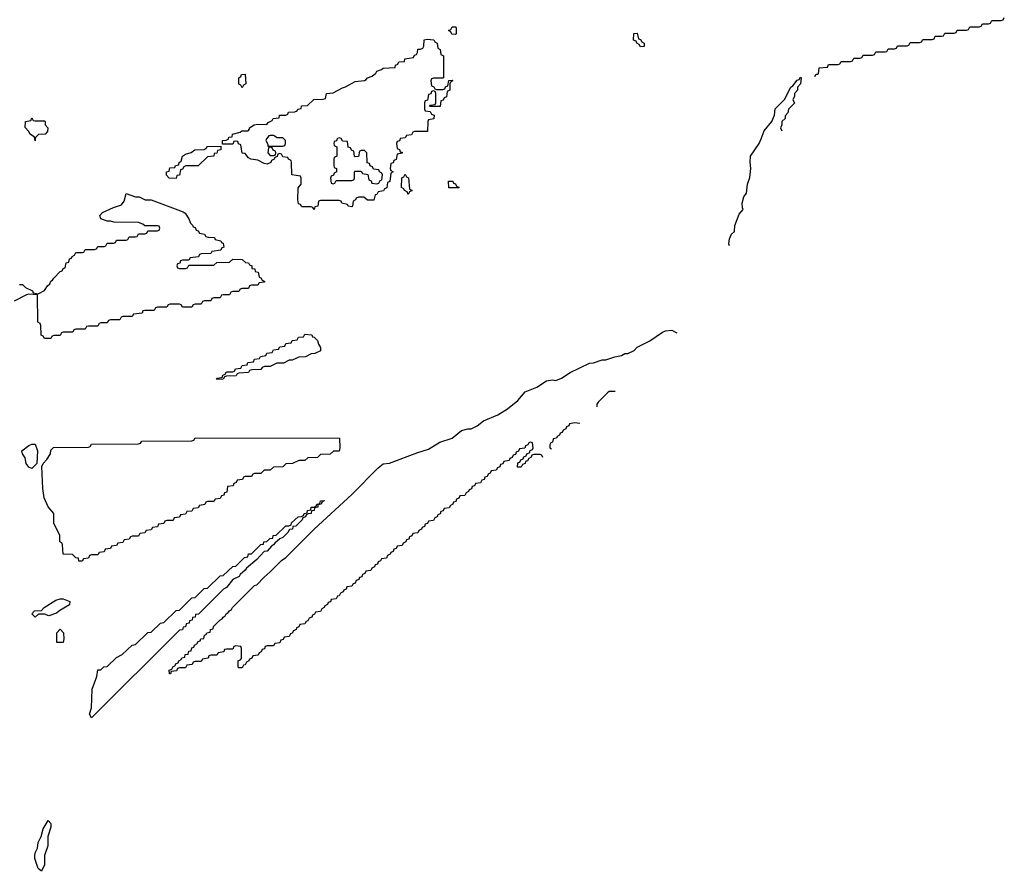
# Model space of a CAD drawing. Header units: inches. Extents: x 2550115 to 2887259, y 311850 to 494471.
# Tile 61 of 115: x 2764912 to 2771190, y 395328 to 400760. Entities that reach past the tile are written whole.
import ezdxf

# ---------------------------------------------------------------- set-up
doc = ezdxf.new("R2010")
doc.units = ezdxf.units.IN
doc.header["$MEASUREMENT"] = 0
for name, color, linetype in [('C7369', 7, 'Continuous'), ('C7460', 7, 'Continuous'), ('C7470', 7, 'Continuous')]:
    doc.layers.add(name, color=color, linetype=linetype)

msp = doc.modelspace()

# ---------------------------------------------------------------- linework, layer by layer
at = {"layer": 'C7369', "color": 6}
for points in [[(2765011.2, 400000), (2765010, 399988), (2765007.8, 400000)], [(2767337.3, 400000), (2767332.7, 399987.3), (2767318, 399982), (2767314, 399970), (2767318, 399938), (2767332.7, 399932.7), (2767338, 399918), (2767350, 399914), (2767351.6, 399908.4), (2767318, 399902), (2767312.7, 399867.3), (2767298, 399862), (2767292.7, 399847.3), (2767278, 399842), (2767274, 399810), (2767278, 399798), (2767294, 399790), (2767278, 399782), (2767271.6, 399728.4), (2767258, 399722), (2767252.7, 399687.3), (2767238, 399682), (2767231.6, 399668.4), (2767198, 399662), (2767190, 399646), (2767178, 399642), (2767170.9, 399609.1), (2767128.8, 399608.9), (2767107.3, 399627.3), (2767072.7, 399627.3), (2767058, 399622), (2767054, 399610), (2767038, 399602), (2767034, 399570), (2767030, 399566), (2767006, 399570), (2767002, 399582), (2766966, 399590), (2766962, 399602), (2766950, 399606), (2766830, 399606), (2766818, 399602), (2766812, 399570), (2766794, 399566), (2766790, 399548.7), (2766782, 399562), (2766770, 399566), (2766710, 399566), (2766702, 399582), (2766690, 399586), (2766686, 399610), (2766688.4, 399688.4), (2766706, 399710), (2766706, 399750), (2766702, 399762), (2766648, 399770), (2766646, 399850), (2766642, 399862), (2766626, 399870), (2766622, 399882), (2766590, 399886), (2766582, 399902), (2766570, 399906), (2766558, 399902), (2766552.7, 399887.3), (2766538, 399882), (2766534, 399870), (2766518, 399862), (2766514, 399850), (2766490, 399838), (2766470, 399842), (2766430, 399864), (2766386, 399870), (2766370, 399878), (2766350, 399906), (2766330, 399908), (2766322, 399962), (2766307.3, 399967.3), (2766302, 399982), (2766290, 399986), (2766278, 399982), (2766270, 399966), (2766206, 399966), (2766206, 399990), (2766228, 399992), (2766242, 399998), (2766242.7, 400000)], [(2766486.4, 400000), (2766483.6, 399996.4), (2766482, 399990), (2766494, 399966), (2766494, 399954), (2766590, 399954), (2766602, 399958), (2766606, 399970), (2766606, 399990), (2766596, 400000)], [(2766937.3, 400000), (2766932.7, 399987.3), (2766918, 399982), (2766914, 399970), (2766918, 399958), (2766934, 399950), (2766934, 399890), (2766918, 399882), (2766914, 399870), (2766914, 399830), (2766918, 399818), (2766931.6, 399811.6), (2766932, 399790), (2766918, 399782), (2766912.7, 399767.3), (2766898, 399762), (2766894, 399750), (2766898, 399718), (2766910, 399714), (2766922, 399718), (2766930, 399734), (2767030, 399734), (2767042, 399738), (2767046, 399750), (2767046, 399790), (2767050, 399794), (2767090, 399794), (2767098, 399778), (2767132.7, 399772.7), (2767138, 399738), (2767152.7, 399732.7), (2767158, 399718), (2767190, 399714), (2767202, 399718), (2767210, 399734), (2767222, 399738), (2767226, 399770), (2767222, 399782), (2767206, 399790), (2767202, 399802), (2767167.3, 399807.3), (2767162, 399822), (2767147.3, 399827.3), (2767142, 399842), (2767128, 399848), (2767126, 399910), (2767110, 399926), (2767090, 399926), (2767078, 399922), (2767072.7, 399887.3), (2767050, 399886), (2767046, 399890), (2767042, 399922), (2767027.3, 399927.3), (2767022, 399942), (2767007.3, 399947.3), (2767002, 399982), (2766970, 399986), (2766963, 400000)], [(2769438.5, 399318.5), (2769433.3, 399330), (2769438.4, 399361.6), (2769450, 399391.3), (2769468.7, 399410), (2769472.7, 399447.3), (2769500.4, 399519.6), (2769526, 399550), (2769520.2, 399560.2), (2769519.3, 399590), (2769529.5, 399630), (2769546.6, 399653.4), (2769552.7, 399710), (2769567.6, 399752.4), (2769574, 399810), (2769569.6, 399850.4), (2769571.6, 399890), (2769626.6, 399970), (2769638.7, 400000)], [(2764911.2, 399071.1), (2764930.5, 399070.5), (2764950, 399051.3), (2764994, 399030), (2764998, 399018), (2765030, 399012), (2765070, 399032), (2765090, 399062), (2765104.7, 399075.3), (2765110, 399091.3), (2765122, 399098), (2765130, 399112), (2765170, 399154), (2765182, 399158), (2765190, 399174), (2765202, 399178), (2765208, 399210), (2765226, 399214), (2765230, 399234), (2765242, 399238), (2765246, 399250), (2765262, 399258), (2765270, 399274), (2765310, 399274), (2765322, 399278), (2765330, 399294), (2765390, 399294), (2765402, 399298), (2765410, 399314), (2765450, 399314), (2765462, 399318), (2765470, 399334), (2765510, 399334), (2765522, 399338), (2765530, 399354), (2765590, 399354), (2765602, 399358), (2765610, 399374), (2765650, 399374), (2765662, 399378), (2765670, 399394), (2765710, 399394), (2765722, 399398), (2765730, 399414), (2765790, 399414), (2765802, 399418), (2765806, 399430), (2765802, 399442), (2765790, 399446), (2765710, 399446), (2765696.4, 399456.4), (2765670, 399466), (2765511.6, 399468.4), (2765490, 399475.3), (2765470, 399475.3), (2765428.7, 399488.7), (2765423.7, 399510), (2765439.3, 399530), (2765510, 399563.1), (2765560.5, 399579.5), (2765577.4, 399602.6), (2765590, 399650.7), (2765650, 399631), (2765674, 399630), (2765711.6, 399611.6), (2765751.2, 399611.1), (2765954.8, 399534.8), (2765966.4, 399526.4), (2765991.3, 399490), (2766002, 399462), (2766014, 399450), (2766018, 399438), (2766030, 399434), (2766038, 399418), (2766050, 399414), (2766058, 399398), (2766090, 399392), (2766098, 399378), (2766112.7, 399372.7), (2766154, 399370), (2766158, 399358), (2766194, 399350), (2766198, 399338), (2766210, 399334), (2766214, 399310), (2766198, 399302), (2766194, 399290), (2766138, 399282), (2766130, 399268), (2766070, 399266), (2766058, 399262), (2766051.6, 399248.4), (2765998, 399242), (2765990, 399226), (2765950, 399226), (2765938, 399222), (2765932.7, 399207.3), (2765918, 399202), (2765914, 399190), (2765918, 399178), (2765930, 399174), (2765970, 399174), (2765982, 399178), (2765990, 399194), (2766150, 399194), (2766170, 399212), (2766250, 399214), (2766270, 399232), (2766330, 399231), (2766351.2, 399211.1), (2766371, 399210), (2766376.9, 399196.9), (2766391.3, 399190), (2766392.7, 399172.7), (2766412, 399170), (2766414, 399154), (2766432, 399150), (2766438, 399118), (2766450, 399114), (2766458, 399098), (2766474, 399090), (2766470, 399086), (2766438, 399082), (2766430, 399066), (2766390, 399066), (2766378, 399062), (2766370, 399046), (2766330, 399046), (2766318, 399042), (2766310, 399026), (2766270, 399026), (2766258, 399022), (2766250, 399006), (2766210, 399006), (2766198, 399002), (2766190, 398986), (2766150, 398986), (2766138, 398982), (2766130, 398966), (2766090, 398966), (2766078, 398962), (2766070, 398946), (2766030, 398946), (2766018, 398942), (2766010, 398926), (2765950, 398926), (2765942, 398942), (2765930, 398946), (2765870, 398946), (2765858, 398942), (2765850, 398926), (2765790, 398926), (2765778, 398922), (2765770, 398906), (2765710, 398906), (2765698, 398902), (2765692.7, 398887.3), (2765638, 398882), (2765630, 398866), (2765570, 398866), (2765558, 398862), (2765550, 398846), (2765490, 398846), (2765478, 398842), (2765470, 398826), (2765430, 398826), (2765418, 398822), (2765410, 398806), (2765350, 398806), (2765338, 398802), (2765330, 398786), (2765270, 398786), (2765258, 398782), (2765250, 398766), (2765190, 398766), (2765178, 398762), (2765170, 398746), (2765130, 398746), (2765118, 398742), (2765110, 398726), (2765070, 398726), (2765062, 398742), (2765048.4, 398748.4), (2765046, 398810), (2765042, 398822), (2765028.7, 398830), (2765026, 399006), (2764970, 399009.2), (2764954.4, 399005.6), (2764876.4, 398963.6)], [(2768248.5, 397968.5), (2768242, 397982), (2768230, 397986), (2768190, 397986), (2768178, 397982), (2768174, 397970), (2768158, 397962), (2768150, 397946), (2768138, 397942), (2768134, 397930), (2768118, 397922), (2768110, 397906), (2768086, 397906), (2768087.3, 397932.7), (2768102, 397938), (2768107.3, 397952.7), (2768122, 397958), (2768127.3, 397972.7), (2768142, 397978), (2768147.3, 397992.7), (2768162, 397998), (2768167.3, 398012.7), (2768182, 398018), (2768186, 398030), (2768182, 398062), (2768170, 398066), (2768158, 398062), (2768152.7, 398047.3), (2768138, 398042), (2768132.7, 398027.3), (2768098, 398022), (2768092.7, 398007.3), (2768078, 398002), (2768072.7, 397987.3), (2768058, 397982), (2768052.7, 397967.3), (2768038, 397962), (2768032.7, 397947.3), (2767998, 397942), (2767992.7, 397927.3), (2767978, 397922), (2767972.7, 397907.3), (2767958, 397902), (2767950, 397886), (2767918, 397882), (2767912.7, 397867.3), (2767898, 397862), (2767892.7, 397847.3), (2767878, 397842), (2767872.7, 397827.3), (2767858, 397822), (2767850, 397806), (2767818, 397802), (2767812.7, 397787.3), (2767798, 397782), (2767792.7, 397767.3), (2767778, 397762), (2767774, 397750), (2767758, 397742), (2767750, 397726), (2767718, 397722), (2767712.7, 397707.3), (2767698, 397702), (2767692.7, 397687.3), (2767678, 397682), (2767674, 397670), (2767658, 397662), (2767650, 397646), (2767618, 397642), (2767612.7, 397627.3), (2767598, 397622), (2767592.7, 397607.3), (2767578, 397602), (2767574, 397590), (2767558, 397582), (2767550, 397566), (2767518, 397562), (2767512.7, 397547.3), (2767498, 397542), (2767492.7, 397527.3), (2767478, 397522), (2767474, 397510), (2767458, 397502), (2767450, 397486), (2767418, 397482), (2767412.7, 397467.3), (2767398, 397462), (2767392.7, 397447.3), (2767378, 397442), (2767374, 397430), (2767358, 397422), (2767350, 397406), (2767318, 397402), (2767312.7, 397387.3), (2767298, 397382), (2767292.7, 397367.3), (2767278, 397362), (2767274, 397350), (2767258, 397342), (2767250, 397326), (2767218, 397322), (2767212.7, 397307.3), (2767198, 397302), (2767192.7, 397287.3), (2767178, 397282), (2767174, 397270), (2767158, 397262), (2767150, 397246), (2767118, 397242), (2767112.7, 397227.3), (2767098, 397222), (2767092.7, 397207.3), (2767078, 397202), (2767074, 397190), (2767058, 397182), (2767050, 397166), (2767038, 397162), (2767030, 397146), (2766998, 397142), (2766992.7, 397127.3), (2766978, 397122), (2766974, 397110), (2766958, 397102), (2766950, 397086), (2766938, 397082), (2766930, 397066), (2766898, 397062), (2766892.7, 397047.3), (2766878, 397042), (2766874, 397030), (2766858, 397022), (2766854, 397010), (2766838, 397002), (2766830, 396986), (2766798, 396982), (2766792.7, 396967.3), (2766778, 396962), (2766774, 396950), (2766758, 396942), (2766750, 396926), (2766738, 396922), (2766730, 396906), (2766698, 396902), (2766692.7, 396887.3), (2766678, 396882), (2766674, 396870), (2766658, 396862), (2766650, 396846), (2766638, 396842), (2766630, 396826), (2766598, 396822), (2766592.7, 396807.3), (2766578, 396802), (2766570, 396786), (2766538, 396782), (2766530, 396766), (2766490, 396766), (2766478, 396762), (2766472.7, 396747.3), (2766458, 396742), (2766452.7, 396727.3), (2766438, 396722), (2766432.7, 396707.3), (2766398, 396702), (2766392.7, 396687.3), (2766378, 396682), (2766374, 396670), (2766358, 396662), (2766350, 396646), (2766338, 396642), (2766330, 396626), (2766310, 396626), (2766306, 396630), (2766306, 396670), (2766322, 396678), (2766326, 396690), (2766326, 396750), (2766322, 396762), (2766290, 396766), (2766278, 396762), (2766270, 396746), (2766230, 396746), (2766218, 396742), (2766212.7, 396727.3), (2766178, 396722), (2766170, 396706), (2766130, 396706), (2766118, 396702), (2766112.7, 396687.3), (2766078, 396682), (2766070, 396666), (2766030, 396666), (2766018, 396662), (2766012.7, 396647.3), (2765978, 396642), (2765970, 396626), (2765930, 396626), (2765918, 396622), (2765912.7, 396607.3), (2765878, 396602), (2765872.7, 396587.3), (2765867.3, 396587.3), (2765866, 396610), (2765882, 396618), (2765890, 396634), (2765902, 396638), (2765910, 396654), (2765922, 396658), (2765926, 396670), (2765942, 396678), (2765946, 396690), (2765966, 396694), (2765968, 396710), (2765986, 396714), (2765990, 396732), (2766006, 396734), (2766010, 396754), (2766022, 396758), (2766026, 396770), (2766042, 396778), (2766050, 396794), (2766062, 396798), (2766066, 396810), (2766086, 396814), (2766090, 396834), (2766102, 396838), (2766106, 396850), (2766126, 396854), (2766128, 396870), (2766146, 396874), (2766148, 396890), (2766188, 396930), (2766202, 396938), (2766208.7, 396950), (2766222, 396958), (2766228.7, 396970), (2766242, 396978), (2766248.7, 396990), (2766262, 396998), (2766268.7, 397010), (2766409.5, 397150.5), (2766424, 397156), (2766470, 397204.7), (2766510, 397238), (2766582, 397310), (2766609.4, 397330.6), (2766789, 397510), (2767029.4, 397730.6), (2767198, 397902), (2767230, 397926.8), (2767270.7, 397930.7), (2767450, 397999.3), (2767519.3, 398020.7), (2767590, 398065.5), (2767670, 398090.5), (2767730, 398138.8), (2767769.6, 398150.4), (2767790, 398150.6), (2767829, 398170), (2767870, 398202), (2767959.8, 398239.8), (2768022, 398278), (2768089, 398330), (2768134.6, 398385.4), (2768210, 398416), (2768270, 398456), (2768310, 398462.8), (2768330, 398458.8), (2768366.8, 398473.2), (2768422, 398510), (2768546, 398570), (2768570, 398571.3), (2768626, 398590), (2768649, 398591), (2768706, 398610), (2768750, 398618), (2768771.2, 398631.1), (2768788.8, 398631.1), (2768829.2, 398650.8), (2768850, 398670.8), (2768930, 398710.8), (2769010, 398767.3), (2769030, 398776.3), (2769070, 398778.8), (2769102.9, 398762.9)], [(2768708, 398388), (2768671.6, 398388.4), (2768659.6, 398380.4), (2768599.6, 398320.4), (2768591.3, 398308.7), (2768591, 398290)], [(2768484, 398184), (2768450, 398188), (2768418, 398182), (2768414, 398170), (2768398, 398162), (2768394, 398150), (2768378, 398142), (2768370, 398126), (2768358, 398122), (2768354, 398110), (2768338, 398102), (2768334, 398090), (2768314, 398086), (2768310, 398066), (2768298, 398062), (2768292.7, 398047.3), (2768292, 398030), (2768302.3, 398022.3)]]:
    msp.add_lwpolyline(points, dxfattribs=at)
for points in [[(2765910, 399746), (2765866, 399750), (2765848, 399768), (2765849, 399790), (2765866, 399794), (2765870, 399814), (2765902, 399818), (2765906, 399830), (2765926, 399834), (2765928, 399850), (2765942, 399858), (2765949.2, 399890), (2765970, 399902.8), (2766006.3, 399913.7), (2766028, 399930), (2766088.4, 399931.6), (2766102, 399938), (2766106, 399950), (2766111, 399951), (2766194, 399954), (2766194, 399930), (2766174, 399926), (2766170, 399908.7), (2766152.7, 399907.3), (2766150, 399888.7), (2766110, 399886), (2766050, 399828), (2765972, 399828), (2765958, 399822), (2765950, 399806), (2765938, 399802), (2765930.9, 399769.1), (2765914, 399766)], [(2766510, 399946), (2766498, 399942), (2766494, 399910), (2766510, 399894), (2766530, 399894), (2766542, 399898), (2766546, 399910), (2766542, 399922), (2766527.3, 399927.3), (2766522, 399942)], [(2767390, 399646), (2767382, 399662), (2767366, 399670), (2767362, 399682), (2767346, 399690), (2767348, 399752), (2767362, 399758), (2767370, 399774), (2767378, 399758), (2767391.6, 399751.6), (2767398, 399678), (2767414, 399670), (2767398, 399662)], [(2767710, 399688), (2767648.4, 399688.4), (2767646, 399730), (2767674, 399730), (2767678, 399718), (2767690, 399714), (2767698, 399698), (2767714, 399690)], [(2766170, 398466), (2766166, 398470), (2766170, 398474), (2766202, 398478), (2766207.3, 398492.7), (2766222, 398498), (2766230, 398514), (2766270, 398514), (2766282, 398518), (2766287.3, 398532.7), (2766322, 398538), (2766330, 398554), (2766362, 398558), (2766367.3, 398572.7), (2766402, 398578), (2766410, 398594), (2766442, 398598), (2766447.3, 398612.7), (2766482, 398618), (2766487.3, 398632.7), (2766522, 398638), (2766530, 398654), (2766562, 398658), (2766570, 398674), (2766602, 398678), (2766610, 398694), (2766642, 398698), (2766650, 398714), (2766682, 398718), (2766690, 398734), (2766722, 398738), (2766730, 398754), (2766774, 398750), (2766778, 398738), (2766790, 398734), (2766810, 398714), (2766818, 398690), (2766830.8, 398670), (2766830, 398648), (2766794, 398630), (2766771.3, 398628.7), (2766734, 398610), (2766691.6, 398608.4), (2766650, 398588.7), (2766630, 398588), (2766594, 398570), (2766551.6, 398568.4), (2766510, 398548.7), (2766472.7, 398547.3), (2766458, 398542), (2766450, 398529), (2766392.7, 398527.3), (2766378, 398522), (2766370, 398508.7), (2766310, 398506), (2766298, 398502), (2766291.2, 398488.9), (2766230, 398486), (2766218, 398482), (2766210, 398468)], [(2765290, 397306), (2765286, 397326), (2765270, 397328), (2765248.7, 397348.7), (2765188.7, 397350), (2765186, 397410), (2765182, 397422), (2765168, 397430), (2765168, 397470), (2765129, 397549), (2765128.7, 397610), (2765092.9, 397652.9), (2765069.1, 397710.9), (2765059, 397770), (2765054, 397910), (2765062, 397930), (2765085.6, 397954.4), (2765108, 397990), (2765110, 398014), (2765128.4, 398031.6), (2765350, 398034), (2765362, 398038), (2765370, 398052), (2765670, 398054), (2765682, 398058), (2765690, 398072), (2766010, 398074), (2766022, 398078), (2766030, 398092), (2766951.3, 398091.3), (2766954, 398030), (2766950, 398008), (2766912.7, 398007.3), (2766891.2, 397988.9), (2766830, 397986), (2766810, 397968), (2766750, 397966), (2766730, 397948), (2766692.7, 397947.3), (2766651.6, 397928.4), (2766610, 397926), (2766590, 397908), (2766530, 397906), (2766510, 397886), (2766470, 397886), (2766450, 397866), (2766410, 397866), (2766398, 397862), (2766390, 397846), (2766350, 397846), (2766338, 397842), (2766332.7, 397827.3), (2766298, 397822), (2766292.7, 397807.3), (2766278, 397802), (2766272.7, 397787.3), (2766238, 397782), (2766232.7, 397747.3), (2766218, 397742), (2766212.7, 397727.3), (2766198, 397722), (2766190, 397706), (2766158, 397702), (2766150, 397686), (2766110, 397686), (2766098, 397682), (2766092.7, 397667.3), (2766058, 397662), (2766050, 397646), (2766018, 397642), (2766010, 397626), (2765978, 397622), (2765970, 397606), (2765938, 397602), (2765930, 397586), (2765898, 397582), (2765890, 397566), (2765850, 397566), (2765838, 397562), (2765830, 397546), (2765798, 397542), (2765790, 397526), (2765758, 397522), (2765750, 397506), (2765718, 397502), (2765710, 397486), (2765678, 397482), (2765670, 397466), (2765630, 397466), (2765618, 397462), (2765610, 397446), (2765578, 397442), (2765570, 397426), (2765538, 397422), (2765530, 397406), (2765498, 397402), (2765490, 397386), (2765458, 397382), (2765450, 397366), (2765418, 397362), (2765410, 397346), (2765370, 397346), (2765358, 397342), (2765350, 397326), (2765318, 397322), (2765310, 397306)], [(2764990, 397898), (2764970, 397906), (2764954, 397930), (2764946, 397966), (2764929, 397990), (2764926, 398010), (2764970, 398044.7), (2764990, 398052), (2765010, 398052), (2765024.7, 398010), (2765021, 397930)], [(2765370, 396306), (2765358, 396330), (2765369.5, 396370.5), (2765374, 396490), (2765403.7, 396570), (2765410, 396614), (2765430, 396614), (2765448.4, 396631.6), (2765470, 396634), (2765528.8, 396691.1), (2765566, 396710), (2765628.8, 396771.1), (2765650, 396774), (2765730, 396852), (2765750, 396854), (2765808.8, 396911.1), (2765830, 396914), (2765908.8, 396991.1), (2765930, 396994), (2766010, 397072), (2766030, 397074), (2766088.8, 397131.1), (2766110, 397134), (2766190, 397212), (2766210, 397214), (2766270, 397272), (2766290, 397274), (2766346, 397330), (2766366, 397334), (2766370, 397352), (2766390, 397354), (2766450, 397412), (2766466, 397414), (2766468, 397430), (2766488, 397432), (2766506, 397450), (2766526, 397454), (2766528, 397470), (2766548, 397472), (2766610, 397531.3), (2766628, 397532), (2766642, 397538), (2766646, 397550), (2766688, 397590), (2766708, 397592), (2766722, 397598), (2766726, 397610), (2766746, 397614), (2766748, 397630), (2766767.3, 397632.7), (2766770, 397651), (2766788.4, 397651.6), (2766802, 397658), (2766806, 397670), (2766826, 397674), (2766830, 397691.3), (2766854, 397694), (2766854, 397690), (2766838, 397682), (2766834, 397670), (2766814, 397666), (2766812, 397650), (2766792.7, 397647.3), (2766790, 397628.7), (2766772.7, 397627.3), (2766771.3, 397610), (2766751.6, 397608.4), (2766738, 397602), (2766734, 397590), (2766718, 397582), (2766714, 397570), (2766672, 397530), (2766652.7, 397527.3), (2766651.3, 397510), (2766631.6, 397508.4), (2766622, 397490), (2766590, 397458), (2766571, 397449), (2766538, 397422), (2766531.3, 397410), (2766518, 397402), (2766490.6, 397369.4), (2766471.6, 397368.4), (2766423.6, 397316.4), (2766358, 397262), (2766350.7, 397249.3), (2766318, 397222), (2766310.7, 397209.3), (2766271.6, 397188.4), (2766230, 397138), (2766211.6, 397128.4), (2766051.2, 396968.9), (2766034, 396966), (2766031.2, 396948.9), (2766014, 396946), (2766011.2, 396928.9), (2765994, 396926), (2765992, 396910), (2765974, 396906), (2765970, 396888), (2765954, 396886), (2765950, 396868), (2765930, 396866)], [(2765098, 396958), (2765070, 396968), (2765032.7, 396967.3), (2765010, 396948.7), (2764989.3, 396970), (2765006, 396990), (2765050, 396992), (2765068, 397010), (2765142, 397058), (2765170, 397066), (2765190, 397066), (2765232, 397050), (2765230, 397028), (2765167.5, 396992.5), (2765146.4, 396973.6)], [(2765190, 396788), (2765148.4, 396788.4), (2765149.2, 396850), (2765170, 396872), (2765190.8, 396850), (2765194, 396810)], [(2765050, 395328), (2765030, 395346), (2765009.5, 395410), (2765009.3, 395430), (2765012.7, 395450), (2765025.1, 395474.9), (2765030, 395512), (2765049.3, 395550), (2765062, 395598), (2765092.7, 395652.7), (2765110, 395634), (2765110.7, 395610), (2765090.6, 395549.4), (2765090.4, 395490), (2765070.4, 395429.6), (2765070.3, 395370)]]:
    msp.add_lwpolyline(points, close=True, dxfattribs=at)
at = {"layer": 'C7460', "color": 6}
for points in [[(2767690, 400666), (2767667.3, 400667.3), (2767662, 400682), (2767646, 400690), (2767662, 400698), (2767670, 400714), (2767690, 400714), (2767694, 400710), (2767694, 400670)], [(2768870, 400586), (2768862, 400602), (2768846, 400610), (2768842, 400622), (2768826, 400630), (2768827.3, 400672.7), (2768850, 400674), (2768858, 400638), (2768870, 400634), (2768878, 400618), (2768894, 400610), (2768894, 400590), (2768890, 400588)], [(2766330, 400326), (2766322, 400342), (2766308.4, 400348.4), (2766308.7, 400390), (2766322, 400398), (2766326, 400410), (2766350, 400412), (2766354, 400350), (2766338, 400342)]]:
    msp.add_lwpolyline(points, close=True, dxfattribs=at)
for points in [[(2766242.7, 400000), (2766246, 400010), (2766267.3, 400012.7), (2766268.7, 400030), (2766318, 400042), (2766328, 400050), (2766368.7, 400051.3), (2766378, 400062), (2766378, 400070), (2766408, 400090), (2766430, 400094), (2766488, 400092), (2766496.4, 400103.6), (2766522, 400118), (2766528.7, 400130), (2766566, 400134), (2766568, 400150), (2766608, 400152), (2766622, 400158), (2766626, 400170), (2766667.3, 400172.7), (2766682, 400178), (2766686, 400190), (2766706, 400194), (2766708, 400210), (2766747.3, 400212.7), (2766788, 400250), (2766848, 400252), (2766862, 400258), (2766868, 400290), (2766910, 400294), (2766970, 400326), (2766990, 400330.8), (2767050, 400366), (2767110, 400371.3), (2767122, 400378), (2767128.7, 400390), (2767159.3, 400400.7), (2767182, 400418), (2767190, 400430.6), (2767218.6, 400441.4), (2767228.7, 400450), (2767306, 400454), (2767308, 400470), (2767323.1, 400476.9), (2767330, 400490.6), (2767366, 400494), (2767368, 400510), (2767422, 400518), (2767430, 400534), (2767442, 400538), (2767448.7, 400551.3), (2767450, 400571), (2767468.4, 400571.6), (2767482, 400578), (2767488.4, 400591.6), (2767490, 400630.5), (2767510, 400636), (2767552, 400632), (2767558, 400618), (2767574, 400610), (2767578, 400578), (2767594, 400570), (2767598, 400538), (2767614, 400530), (2767614, 400390), (2767610, 400386), (2767550, 400386), (2767538, 400382), (2767534, 400370), (2767538, 400338), (2767552.7, 400332.7), (2767558, 400318), (2767570, 400314), (2767610, 400314), (2767622, 400318), (2767627.3, 400332.7), (2767642, 400338), (2767647.3, 400372.7), (2767670, 400374), (2767674, 400370), (2767658, 400362), (2767654, 400350), (2767654, 400310), (2767638, 400302), (2767632.7, 400267.3), (2767618, 400262), (2767612.7, 400247.3), (2767598, 400242), (2767592.7, 400207.3), (2767530, 400206), (2767526, 400210), (2767530, 400214), (2767562, 400218), (2767566, 400230), (2767566, 400290), (2767562, 400302), (2767550, 400306), (2767538, 400302), (2767532.7, 400287.3), (2767518, 400282), (2767512.7, 400247.3), (2767498, 400242), (2767494, 400230), (2767494, 400190), (2767498, 400178), (2767530, 400174), (2767538, 400158), (2767554, 400150), (2767552.7, 400127.3), (2767518, 400122), (2767514, 400110), (2767512.7, 400047.3), (2767430, 400046), (2767418, 400042), (2767410, 400026), (2767378, 400022), (2767370, 400006), (2767338, 400002), (2767337.3, 400000)], [(2769982.8, 400397.2), (2769990, 400412), (2770000, 400413.3)], [(2769638.7, 400000), (2769659, 400050), (2769708.7, 400110), (2769724, 400150), (2769729.3, 400190.7), (2769789.3, 400250.7), (2769829.4, 400330.6), (2769842, 400338), (2769870, 400374), (2769882, 400378), (2769890, 400394), (2769894, 400390), (2769891.3, 400350), (2769872, 400330), (2769871.3, 400310), (2769852, 400290), (2769851.3, 400270), (2769842, 400250), (2769853, 400227), (2769814, 400190), (2769810, 400166), (2769792.7, 400147.3), (2769792, 400130), (2769772, 400110), (2769771.3, 400090), (2769762, 400070), (2769771, 400051)], [(2765007.8, 400000), (2765006, 400010), (2764978, 400030), (2764968.8, 400048.9), (2764947.3, 400072.7), (2764948, 400110), (2764982, 400118), (2764990, 400134), (2764998, 400118), (2765010, 400114), (2765070, 400114), (2765074, 400110), (2765074, 400090), (2765092, 400070), (2765090, 400046), (2765074, 400030), (2765032, 400028), (2765012, 400008), (2765011.2, 400000)], [(2766596, 400000), (2766590, 400006), (2766552.7, 400007.3), (2766530, 400022), (2766510, 400022), (2766501, 400019), (2766486.4, 400000)], [(2766963, 400000), (2766962, 400002), (2766950, 400006), (2766938, 400002), (2766937.3, 400000)]]:
    msp.add_lwpolyline(points, dxfattribs=at)
at = {"layer": 'C7470', "color": 6}
msp.add_lwpolyline([(2770000, 400413.3), (2770006, 400414), (2770010, 400452), (2770062, 400458), (2770070, 400474), (2770130, 400474), (2770142, 400478), (2770150, 400494), (2770210, 400494), (2770222, 400498), (2770230, 400514), (2770270, 400514), (2770282, 400518), (2770290, 400534), (2770350, 400534), (2770362, 400538), (2770370, 400554), (2770430, 400554), (2770442, 400558), (2770450, 400574), (2770490, 400574), (2770502, 400578), (2770510, 400594), (2770570, 400594), (2770582, 400598), (2770590, 400614), (2770650, 400614), (2770662, 400618), (2770670, 400634), (2770730, 400634), (2770742, 400638), (2770750, 400654), (2770790, 400654), (2770802, 400658), (2770810, 400674), (2770870, 400674), (2770882, 400678), (2770890, 400694), (2770950, 400694), (2770962, 400698), (2770970, 400714), (2771030, 400714), (2771042, 400718), (2771050, 400734), (2771090, 400734), (2771102, 400738), (2771110, 400754), (2771170, 400754), (2771182, 400758), (2771190, 400774)], dxfattribs=at)

doc.saveas('drawing.dxf')
